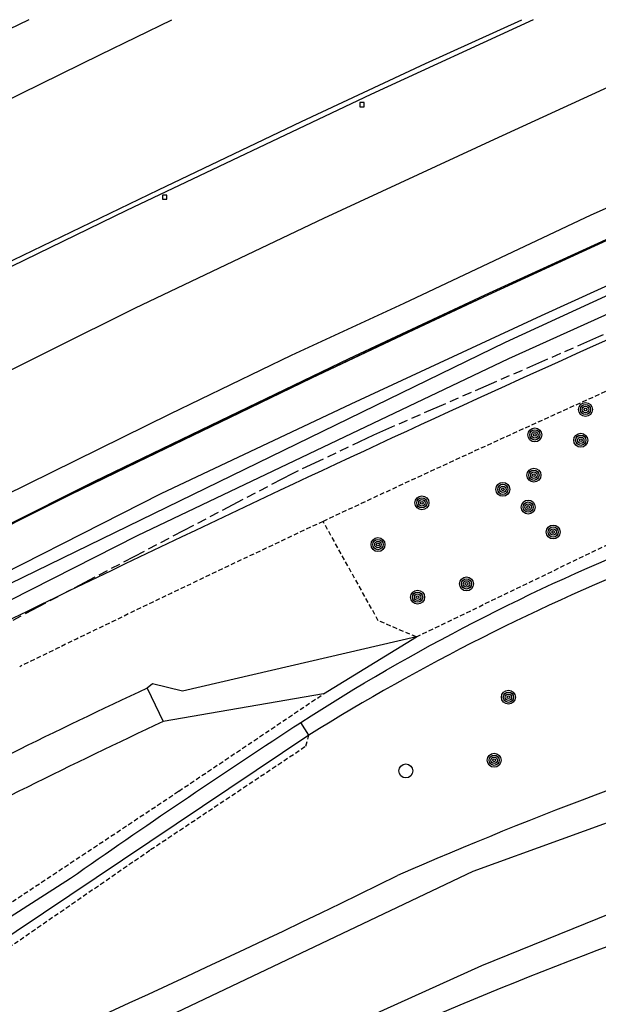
# Model space of a CAD drawing. Extents: x 168491 to 169507, y 481494 to 482503.
# Tile 44 of 108: x 168583 to 168645, y 482394 to 482500. Entities that reach past the tile are written whole.
import ezdxf

# ---------------------------------------------------------------- set-up
doc = ezdxf.new("R2010")
doc.units = 0
doc.header["$LTSCALE"] = 0.5
doc.linetypes.add('KAD', pattern=[12, 5, -1, 2, -1, 2, -1])
doc.linetypes.add('STIPPELFIJN', pattern=[1.5, 1, -0.5])
doc.layers.get('0').update_dxf_attribs({"linetype": 'CONTINUOUS'})
for name, color, linetype in [('G01', 3, 'KAD'), ('G_BTD', 3, 'CONTINUOUS'), ('G_OWG', 7, 'CONTINUOUS'), ('G_OWT', 7, 'CONTINUOUS'), ('G_PSHD', 1, 'CONTINUOUS'), ('G_WGD', 2, 'CONTINUOUS'), ('G_WTD', 4, 'CONTINUOUS'), ('LSHD', 7, 'CONTINUOUS'), ('PSTM', 170, 'CONTINUOUS'), ('PVGO', 7, 'CONTINUOUS'), ('Q23', 4, 'CONTINUOUS')]:
    doc.layers.add(name, color=color, linetype=linetype)

# ---------------------------------------------------------------- blocks, each defined once
blk = doc.blocks.new('BOOM')
at = {"color": 0}
for radius in [0.75, 0.55, 0.35, 0.15]:
    blk.add_circle((0, 0), radius, dxfattribs=at)
blk = doc.blocks.new('SPEELOBJ')
at = {"color": 0, "linetype": 'Continuous'}
blk.add_circle((0, 0), 0.75, dxfattribs=at)
at = {"color": 0, "flags": 2}
blk.add_attdef('SPEELOBJECT', (1.45, 0), '', height=1, dxfattribs=at)
blk = doc.blocks.new('Q23')
for p, q in [((0.22, 0.22), (-0.23, 0.22)), ((-0.23, 0.22), (-0.23, -0.23)), ((0.22, -0.23), (0.22, 0.22)), ((-0.23, -0.23), (0.22, -0.23))]:
    blk.add_line(p, q)

msp = doc.modelspace()

# ---------------------------------------------------------------- linework, layer by layer
at = {"layer": 'G01'}
msp.add_lwpolyline([(168649.746, 482467.919), (168645.193, 482465.805), (168620.924, 482455.224), (168612.146, 482451.059), (168511.171, 482398.06), (168500, 482391.2937)], dxfattribs=at)
at = {"layer": 'G_BTD', "linetype": 'STIPPELFIJN', "lineweight": -3, "transparency": 33554687}
for points in [[(168615.494, 482445.929, -0.00828133), (168681.625, 482475.607)], [(168615.494, 482445.929, 0.00414546), (168582.794, 482430.267)]]:
    msp.add_lwpolyline(points, format="xyb", dxfattribs=at)
for points in [[(168625.55, 482433.474), (168646.033, 482443.373), (168662.905, 482450.606), (168679.868, 482463.218), (168680.962, 482460.343), (168676.338, 482454.608)], [(168625.55, 482433.474), (168621.447, 482435.223), (168615.494, 482445.929)], [(168575.128, 482400.382), (168599.939, 482416.852), (168615.557, 482427.35)], [(168577.282, 482397.011), (168596.907, 482410.55), (168613.651, 482421.721), (168613.963, 482422.893)]]:
    msp.add_lwpolyline(points, dxfattribs=at)
at = {"layer": 'G_OWG', "linetype": 'Continuous', "lineweight": 25, "transparency": 33554687}
for points in [[(168583.7683, 482500), (168571.983, 482494.326), (168562.491, 482489.715), (168553.693, 482485.167), (168541.225, 482478.847), (168530.222, 482472.983), (168514.839, 482465.17), (168500, 482456.9481)], [(168658.013, 482476.732), (168639, 482468.072), (168618.497, 482458.548), (168598.013, 482448.898), (168574.496, 482436.978), (168553.524, 482426.551), (168527.464, 482412.65), (168516.579, 482407.412), (168503.134, 482400.102), (168500, 482398.419)]]:
    msp.add_lwpolyline(points, dxfattribs=at)
at = {"layer": 'G_OWT', "linetype": 'Continuous', "lineweight": 25, "transparency": 33554687}
for points in [[(168678.025, 482479.502, 0.01220885), (168580.603, 482434.762)], [(168669.499, 482424.889, 0.02801068), (168623.526, 482407.763)], [(168556.854, 482377.622, 0.01661239), (168623.526, 482407.763)]]:
    msp.add_lwpolyline(points, format="xyb", dxfattribs=at)
at = {"layer": 'G_PSHD', "linetype": 'Continuous', "lineweight": 25, "transparency": 33554687}
for points in [[(168653.126, 482479.545), (168632.933, 482470.317), (168618.268, 482463.434), (168605.356, 482457.224), (168590.87, 482450.223), (168570.935, 482440.233)], [(168577.389, 482443.367), (168583.817, 482446.606), (168588.276, 482448.814), (168595.52, 482452.338), (168605.442, 482457.14), (168614.293, 482461.398), (168625.306, 482466.627), (168633.285, 482470.352), (168647.46, 482476.845)]]:
    msp.add_lwpolyline(points, dxfattribs=at)
at = {"layer": 'G_WGD', "linetype": 'Continuous', "lineweight": 25, "transparency": 33554687}
for points in [[(168500, 482449.4683), (168502.92, 482451.078), (168510.61, 482455.185), (168519.749, 482460.109), (168529.415, 482465.198), (168536.525, 482468.999), (168544.963, 482473.296), (168554.243, 482477.942), (168565.269, 482483.42), (168576.608, 482488.936), (168582.95, 482492.052), (168591.493, 482496.254), (168599.1975, 482500)], [(168500, 482405.4434), (168500.658, 482405.815), (168518.271, 482415.657), (168532.308, 482423.282), (168546.277, 482430.775), (168563.483, 482439.84), (168578.557, 482447.448), (168599.006, 482457.503), (168612.09, 482463.831), (168624.229, 482469.436), (168644.392, 482478.96), (168658.533, 482485.221), (168674.355, 482492.245), (168692.5232, 482500)], [(168662.5139, 482500), (168648.812, 482493.929), (168633.946, 482487.104), (168615.532, 482478.561), (168595.251, 482468.918), (168568.232, 482455.481), (168547.8, 482445.058), (168527.658, 482434.433), (168502.783, 482420.973), (168500, 482419.415)], [(168638.1219, 482500), (168620.641, 482491.949), (168594.289, 482479.428), (168573.698, 482469.425), (168551.007, 482458.038), (168525.084, 482444.513), (168505.751, 482434.053), (168500, 482430.8731)], [(168625.55, 482433.474), (168600.336, 482427.619), (168597.093, 482428.427), (168596.549, 482427.972)], [(168615.557, 482427.35), (168625.55, 482433.474)], [(168615.557, 482427.35), (168598.245, 482424.349)], [(168612.339, 482423.774), (168612.711, 482424.016), (168613.084, 482424.257)], [(168613.963, 482422.893), (168576.689, 482397.938)], [(168575.72, 482399.455), (168588.265, 482407.468)]]:
    msp.add_lwpolyline(points, dxfattribs=at)
at = {"layer": 'G_WGD', "lineweight": -3, "transparency": 33554687}
for points in [[(168500, 482431.5613), (168504.419, 482434.006), (168523.93, 482444.55), (168544.372, 482455.192), (168566.707, 482466.57), (168582.132, 482474.127), (168597.772, 482481.673), (168613.155, 482489.035), (168626.538, 482495.263), (168636.9337, 482500)], [(168596.549, 482427.972), (168598.245, 482424.349)], [(168613.963, 482422.893), (168613.084, 482424.257)]]:
    msp.add_lwpolyline(points, dxfattribs=at)
at = {"layer": 'G_WGD', "linetype": 'Continuous', "lineweight": 25, "transparency": 33554687}
for points in [[(168613.084, 482424.257, -0.04816702), (168651.433, 482444.036)], [(168652.191, 482442.164, 0.04536245), (168613.963, 482422.893)], [(168596.549, 482427.972, 0.011282), (168567.322, 482413.479)], [(168598.245, 482424.349, 0.01132146), (168569.155, 482409.924)], [(168588.265, 482407.468, -0.00774356), (168612.339, 482423.774)], [(168649.455, 482401.341, 0.02701697), (168602.811, 482381.295)]]:
    msp.add_lwpolyline(points, format="xyb", dxfattribs=at)
at = {"layer": 'G_WTD', "linetype": 'Continuous', "lineweight": 25, "transparency": 33554687}
for points in [[(168635.15, 482465.247), (168671.137, 482481.797)], [(168672.08, 482479.991), (168635.476, 482463.435)], [(168571.914, 482434.454), (168635.15, 482465.247)], [(168635.476, 482463.435), (168595.447, 482444.371)], [(168595.447, 482444.371), (168531.542, 482411.914)], [(168555.544, 482373.922), (168573.646, 482381.064), (168590.819, 482388.789), (168631.673, 482408.239), (168660.23, 482418.591), (168678.632, 482424.9), (168692.744, 482428.084)], [(168565.369, 482366.577), (168609.974, 482387.842), (168632.608, 482398.071), (168647.934, 482404.293)]]:
    msp.add_lwpolyline(points, dxfattribs=at)
at = {"layer": 'LSHD', "linetype": 'Continuous', "lineweight": 13, "transparency": 33554687}
msp.add_lwpolyline([(168522.832, 482414.797), (168538.586, 482423.242), (168550.996, 482429.789), (168568.739, 482439.055), (168588.442, 482448.957), (168609.961, 482459.395), (168626.177, 482467.09), (168646.255, 482476.359), (168666.332, 482485.41), (168684.623, 482493.352), (168700.324, 482500)], dxfattribs=at)

# ---------------------------------------------------------------- block references
at = {"layer": 'PSTM', "linetype": 'Continuous', "lineweight": 0, "transparency": 33554687}
msp.add_blockref('SPEELOBJ', (168624.405, 482419.032), dxfattribs=at)
at = {"layer": 'PVGO', "linetype": 'Continuous', "lineweight": 0, "transparency": 33554687}
for p in [(168643.773, 482457.987), (168638.317, 482455.247), (168643.265, 482454.672), (168638.219, 482450.902), (168634.864, 482449.383), (168626.148, 482447.927), (168637.601, 482447.475), (168640.293, 482444.785), (168621.411, 482443.428), (168630.955, 482439.186), (168625.681, 482437.766), (168635.469, 482426.975), (168633.938, 482420.182)]:
    msp.add_blockref('BOOM', p, dxfattribs=at)
at = {"layer": 'Q23'}
for p in [(168619.691, 482490.853), (168598.428, 482480.882)]:
    msp.add_blockref('Q23', p, dxfattribs=at)

doc.saveas('drawing.dxf')
